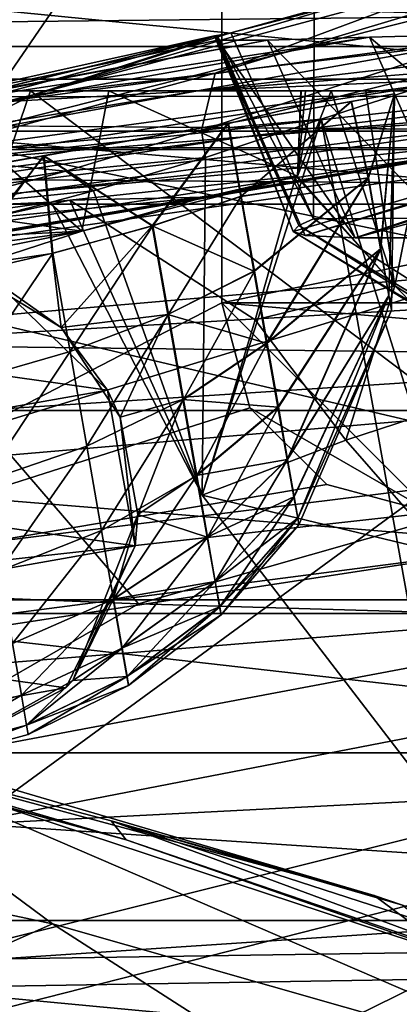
# Model space of a CAD drawing. Header units: metres. Extents: x -1004 to 0, y -808 to 0.
# Tile 76 of 160: x -652 to -634, y -96 to -49. Entities that reach past the tile are written whole.
import ezdxf

# ---------------------------------------------------------------- set-up
doc = ezdxf.new("R2010")
doc.units = ezdxf.units.M

msp = doc.modelspace()

# ---------------------------------------------------------------- linework, layer by layer
at = {"layer": 'None'}
for points in [[(-943.0271, -42.2672, 2063.060059), (-943.0271, -52.26717, 2063.060059), (-61.027081, -42.267323, 2063.060059)], [(-61.027081, -42.267323, 163.059998), (-61.026958, -52.26717, 163.059998), (-943.0271, -42.2672, 163.059998)], [(-943.0271, -42.2672, 163.059998), (-61.026958, -52.26717, 163.059998), (-943.0271, -52.26717, 163.059998)], [(-943.0271, -52.26717, 2063.060059), (-61.026958, -52.26717, 2063.060059), (-61.027081, -42.267323, 2063.060059)], [(-630.072205, -46.801701, 1769.925781), (-623.379333, -45.684078, 1851.142456), (-642.490112, -51.422031, 1794.889038)], [(-623.379333, -45.684078, 1851.142456), (-630.352783, -49.972351, 1904.670776), (-642.490112, -51.422031, 1794.889038)], [(-634.881165, -47.710297, 1688.484619), (-630.072205, -46.801701, 1769.925781), (-651.171631, -52.450169, 1684.773071)], [(-630.072205, -46.801701, 1769.925781), (-642.490112, -51.422031, 1794.889038), (-651.171631, -52.450169, 1684.773071)], [(-651.171631, -52.450169, 1684.773071), (-641.753479, -49.499054, 1607.489014), (-634.881165, -47.710297, 1688.484619)], [(-641.753479, -49.499054, 1607.489014), (-637.780579, -48.406116, 1607.5177), (-634.881165, -47.710297, 1688.484619)], [(-637.780579, -48.406116, 1607.5177), (-349.237091, -56.875664, 1607.294556), (-354.224518, -48.323433, 1607.518677)], [(-641.753479, -49.499054, 1607.489014), (-637.81189, -58.361294, 1607.256836), (-637.780579, -48.406116, 1607.5177)], [(-637.81189, -58.361294, 1607.256836), (-349.237091, -56.875664, 1607.294556), (-637.780579, -48.406116, 1607.5177)], [(-642.405212, -49.629742, 1574.473389), (-710.221802, -66.264854, 1574.473511), (-675.665588, -57.787426, 1573.312012)], [(-667.494385, -56.397991, 1684.867554), (-710.221802, -66.264854, 1574.473511), (-642.405212, -49.629742, 1574.473389)], [(-642.405212, -49.629742, 1574.473389), (-675.665588, -57.787426, 1573.312012), (-658.341187, -53.531971, 1573.309937)], [(-667.494385, -56.397991, 1684.867554), (-642.405212, -49.629742, 1574.473389), (-651.171631, -52.450169, 1684.773071)], [(-658.341187, -53.531971, 1573.309937), (-660.159607, -53.552528, 1459.967285), (-642.527832, -49.649982, 1568.118164)], [(-642.527832, -49.649982, 1568.118164), (-660.159607, -53.552528, 1459.967285), (-642.359131, -49.844097, 1458.954346)], [(-642.427673, -49.633209, 1573.311035), (-642.405212, -49.629742, 1574.473389), (-658.341187, -53.531971, 1573.309937)], [(-642.427673, -49.633209, 1573.311035), (-658.341187, -53.531971, 1573.309937), (-642.527832, -49.649982, 1568.118164)], [(-652.639771, -52.791306, 1233.442017), (-635.138, -49.707047, 1288.088013), (-658.255005, -53.246292, 1346.637939)], [(-635.138, -49.707047, 1288.088013), (-640.006531, -49.843632, 1378.386719), (-658.255005, -53.246292, 1346.637939)], [(-643.331543, -52.271954, 1120.496704), (-627.924255, -49.517433, 1198.030273), (-652.639771, -52.791306, 1233.442017)], [(-627.924255, -49.517433, 1198.030273), (-635.138, -49.707047, 1288.088013), (-652.639771, -52.791306, 1233.442017)], [(-642.405212, -49.629742, 1574.473389), (-641.753479, -49.499054, 1607.489014), (-651.171631, -52.450169, 1684.773071)], [(-606.51001, -49.342506, 1018.40802), (-643.331543, -52.271954, 1120.496704), (-630.351501, -51.691772, 1007.922852)], [(-606.51001, -49.342506, 1018.40802), (-618.362, -49.381767, 1108.017456), (-643.331543, -52.271954, 1120.496704)], [(-618.362, -49.381767, 1108.017456), (-627.924255, -49.517433, 1198.030273), (-643.331543, -52.271954, 1120.496704)], [(-638.505981, -58.684109, 1568.05957), (-642.427673, -49.633209, 1573.311035), (-642.527832, -49.649982, 1568.118164)], [(-638.770935, -58.972118, 1508.059814), (-642.527832, -49.649982, 1568.118164), (-642.359131, -49.844097, 1458.954346)], [(-638.770935, -58.972118, 1508.059814), (-638.505981, -58.684109, 1568.05957), (-642.527832, -49.649982, 1568.118164)], [(-642.405212, -49.629742, 1574.473389), (-642.427673, -49.633209, 1573.311035), (-638.505981, -58.684109, 1568.05957)], [(-637.81189, -58.361294, 1607.256836), (-641.753479, -49.499054, 1607.489014), (-642.405212, -49.629742, 1574.473389)], [(-637.81189, -58.361294, 1607.256836), (-642.405212, -49.629742, 1574.473389), (-638.505981, -58.684109, 1568.05957)], [(-635.138, -49.707047, 1288.088013), (-630.917419, -59.267242, 1288.292236), (-640.006531, -49.843632, 1378.386719)], [(-627.924255, -49.517433, 1198.030273), (-623.691162, -59.267227, 1198.181641), (-635.138, -49.707047, 1288.088013)], [(-623.691162, -59.267227, 1198.181641), (-630.917419, -59.267242, 1288.292236), (-635.138, -49.707047, 1288.088013)], [(-660.159607, -53.552528, 1459.967285), (-640.006531, -49.843632, 1378.386719), (-642.359131, -49.844097, 1458.954346)], [(-658.255005, -53.246292, 1346.637939), (-640.006531, -49.843632, 1378.386719), (-660.159607, -53.552528, 1459.967285)], [(-630.352783, -49.972351, 1904.670776), (-626.371643, -50.028816, 1937.447388), (-643.15271, -54.137505, 1904.770996)], [(-642.490112, -51.422031, 1794.889038), (-630.352783, -49.972351, 1904.670776), (-643.15271, -54.137505, 1904.770996)], [(-626.371643, -50.028816, 1937.447388), (-637.43988, -53.622517, 1943.283569), (-643.15271, -54.137505, 1904.770996)], [(-640.006531, -49.843632, 1378.386719), (-635.814453, -59.267178, 1378.559326), (-642.359131, -49.844097, 1458.954346)], [(-635.814453, -59.267178, 1378.559326), (-638.209656, -59.165482, 1459.027466), (-642.359131, -49.844097, 1458.954346)], [(-638.209656, -59.165482, 1459.027466), (-638.770935, -58.972118, 1508.059814), (-642.359131, -49.844097, 1458.954346)], [(-630.917419, -59.267242, 1288.292236), (-635.814453, -59.267178, 1378.559326), (-640.006531, -49.843632, 1378.386719)], [(-625.064758, -92.989151, 1962.418091), (-637.43988, -53.622517, 1943.283569), (-626.371643, -50.028816, 1937.447388)], [(-613.724609, -51.054615, 895.839111), (-641.103943, -54.453579, 896.211426), (-593.479553, -50.364639, 784.363281)], [(-641.103943, -54.453579, 896.211426), (-622.591797, -53.105709, 784.583984), (-593.479553, -50.364639, 784.363281)], [(-630.351501, -51.691772, 1007.922852), (-655.990173, -55.659924, 1008.377197), (-613.724609, -51.054615, 895.839111)], [(-655.990173, -55.659924, 1008.377197), (-641.103943, -54.453579, 896.211426), (-613.724609, -51.054615, 895.839111)], [(-598.609192, -51.553875, 665.053223), (-659.987671, -60.2826, 664.824524), (-659.932678, -70.278816, 664.562744)], [(-598.609192, -51.553875, 665.053223), (-630.272217, -55.20771, 669.208618), (-659.987671, -60.2826, 664.824524)], [(-598.609192, -51.553875, 665.053223), (-659.932678, -70.278816, 664.562744), (-531.962463, -59.26767, 664.851257)], [(-651.171631, -52.450169, 1684.773071), (-642.490112, -51.422031, 1794.889038), (-657.072937, -55.362045, 1795.017456)], [(-642.490112, -51.422031, 1794.889038), (-643.15271, -54.137505, 1904.770996), (-657.072937, -55.362045, 1795.017456)], [(-643.331543, -52.271954, 1120.496704), (-667.236206, -56.67519, 1120.969116), (-630.351501, -51.691772, 1007.922852)], [(-667.236206, -56.67519, 1120.969116), (-655.990173, -55.659924, 1008.377197), (-630.351501, -51.691772, 1007.922852)], [(-622.591797, -53.105709, 784.583984), (-651.612549, -57.120155, 784.804932), (-600.472046, -51.667332, 673.608582)], [(-651.612549, -57.120155, 784.804932), (-631.154419, -55.287918, 673.604614), (-600.472046, -51.667332, 673.608582)], [(-616.348267, -72.405678, 1518.67334), (-638.770935, -58.972118, 1508.059814), (-614.703125, -51.961727, 1506.982056)], [(-638.770935, -58.972118, 1508.059814), (-638.209656, -59.165482, 1459.027466), (-614.703125, -51.961727, 1506.982056)], [(-638.209656, -59.165482, 1459.027466), (-613.644775, -51.894428, 1443.067139), (-614.703125, -51.961727, 1506.982056)], [(-638.209656, -59.165482, 1459.027466), (-635.814453, -59.267178, 1378.559326), (-613.644775, -51.894428, 1443.067139)], [(-612.437134, -51.953506, 1378.560059), (-635.814453, -59.267178, 1378.559326), (-607.776001, -51.747608, 1288.256348)], [(-607.776001, -51.747608, 1288.256348), (-635.814453, -59.267178, 1378.559326), (-630.917419, -59.267242, 1288.292236)], [(-635.814453, -59.267178, 1378.559326), (-612.437134, -51.953506, 1378.560059), (-613.644775, -51.894428, 1443.067139)], [(-782.598877, -52.26717, 2039.088379), (-481.596069, -52.26717, 2033.802246), (-943.0271, -52.26717, 2063.060059)], [(-481.596069, -52.26717, 2033.802246), (-428.863464, -52.26717, 2035.059937), (-943.0271, -52.26717, 2063.060059)], [(-943.0271, -52.26717, 2063.060059), (-428.863464, -52.26717, 2035.059937), (-61.026958, -52.26717, 2063.060059)], [(-61.026958, -52.26717, 163.059998), (-407.772705, -52.26717, 179.05925), (-943.0271, -52.26717, 163.059998)], [(-407.772705, -52.26717, 179.05925), (-428.346069, -52.26717, 179.737396), (-943.0271, -52.26717, 163.059998)], [(-943.0271, -52.26717, 163.059998), (-428.346069, -52.26717, 179.737396), (-449.178162, -52.26717, 181.812668)], [(-449.178162, -52.26717, 181.812668), (-470.251709, -52.26717, 185.372299), (-943.0271, -52.26717, 163.059998)], [(-470.251709, -52.26717, 185.372299), (-763.151001, -52.26717, 196.518036), (-943.0271, -52.26717, 163.059998)], [(-710.175232, -52.26717, 2028.442627), (-534.209045, -52.26717, 2030.036865), (-782.598877, -52.26717, 2039.088379)], [(-534.209045, -52.26717, 2030.036865), (-481.596069, -52.26717, 2033.802246), (-782.598877, -52.26717, 2039.088379)], [(-470.251709, -52.26717, 185.372299), (-491.851715, -52.26717, 190.612167), (-763.151001, -52.26717, 196.518036)], [(-491.851715, -52.26717, 190.612167), (-735.55072, -52.26717, 199.387146), (-763.151001, -52.26717, 196.518036)], [(-735.55072, -52.26717, 199.387146), (-491.851715, -52.26717, 190.612167), (-707.955811, -52.26717, 203.017151)], [(-674.304321, -52.26717, 2021.139038), (-586.582764, -52.26717, 2023.772217), (-710.175232, -52.26717, 2028.442627)], [(-586.582764, -52.26717, 2023.772217), (-534.209045, -52.26717, 2030.036865), (-710.175232, -52.26717, 2028.442627)], [(-491.851715, -52.26717, 190.612167), (-513.955444, -52.26717, 197.745865), (-707.955811, -52.26717, 203.017151)], [(-707.955811, -52.26717, 203.017151), (-513.955444, -52.26717, 197.745865), (-680.806824, -52.26717, 207.461563)], [(-656.475098, -52.26717, 2016.996094), (-680.862793, -63.238991, 2020.597778), (-648.850037, -58.949764, 2013.914429)], [(-680.806824, -52.26717, 207.461563), (-651.291992, -52.26717, 213.479858), (-654.932617, -62.904243, 216.257507)], [(-513.955444, -52.26717, 197.745865), (-651.291992, -52.26717, 213.479858), (-680.806824, -52.26717, 207.461563)], [(-652.639771, -52.791306, 1233.442017), (-674.831604, -57.45047, 1233.873291), (-643.331543, -52.271954, 1120.496704)], [(-674.831604, -57.45047, 1233.873291), (-667.236206, -56.67519, 1120.969116), (-643.331543, -52.271954, 1120.496704)], [(-625.605225, -52.26717, 2017.447388), (-612.598816, -52.26717, 2019.714355), (-674.304321, -52.26717, 2021.139038)], [(-612.598816, -52.26717, 2019.714355), (-586.582764, -52.26717, 2023.772217), (-674.304321, -52.26717, 2021.139038)], [(-625.605225, -52.26717, 2017.447388), (-674.304321, -52.26717, 2021.139038), (-656.475098, -52.26717, 2016.996094)], [(-667.494385, -56.397991, 1684.867554), (-651.171631, -52.450169, 1684.773071), (-657.072937, -55.362045, 1795.017456)], [(-647.557129, -52.26717, 2015.059937), (-656.475098, -52.26717, 2016.996094), (-648.850037, -58.949764, 2013.914429)], [(-647.557129, -52.26717, 2015.059937), (-636.959595, -52.26717, 2015.337402), (-656.475098, -52.26717, 2016.996094)], [(-636.959595, -52.26717, 2015.337402), (-635.30719, -52.26717, 2015.6521), (-656.475098, -52.26717, 2016.996094)], [(-656.475098, -52.26717, 2016.996094), (-635.30719, -52.26717, 2015.6521), (-632.050964, -52.26717, 2016.264648)], [(-632.050964, -52.26717, 2016.264648), (-625.605225, -52.26717, 2017.447388), (-656.475098, -52.26717, 2016.996094)], [(-654.932617, -62.904243, 216.257507), (-651.291992, -52.26717, 213.479858), (-629.193848, -68.938919, 224.104462)], [(-651.291992, -52.26717, 213.479858), (-630.95813, -52.26717, 218.463608), (-629.193848, -68.938919, 224.104462)], [(-513.955444, -52.26717, 197.745865), (-536.378601, -52.26717, 206.962265), (-651.291992, -52.26717, 213.479858)], [(-536.378601, -52.26717, 206.962265), (-630.95813, -52.26717, 218.463608), (-651.291992, -52.26717, 213.479858)], [(-647.557129, -52.26717, 2015.059937), (-648.850037, -58.949764, 2013.914429), (-638.564209, -56.328995, 2014.334473)], [(-638.40509, -52.26717, 2015.062988), (-647.557129, -52.26717, 2015.059937), (-638.564209, -56.328995, 2014.334473)], [(-638.189331, -52.26717, 2015.101563), (-647.557129, -52.26717, 2015.059937), (-638.40509, -52.26717, 2015.062988)], [(-638.189331, -52.26717, 2015.101563), (-637.782104, -52.26717, 2015.179932), (-647.557129, -52.26717, 2015.059937)], [(-637.782104, -52.26717, 2015.179932), (-636.959595, -52.26717, 2015.337402), (-647.557129, -52.26717, 2015.059937)], [(-633.930298, -61.566643, 2014.243652), (-636.959595, -52.26717, 2015.337402), (-638.564209, -56.328995, 2014.334473)], [(-636.959595, -52.26717, 2015.337402), (-637.782104, -52.26717, 2015.179932), (-638.564209, -56.328995, 2014.334473)], [(-638.564209, -56.328995, 2014.334473), (-637.782104, -52.26717, 2015.179932), (-638.189331, -52.26717, 2015.101563)], [(-638.189331, -52.26717, 2015.101563), (-638.398376, -52.26717, 2015.063721), (-638.564209, -56.328995, 2014.334473)], [(-638.398376, -52.26717, 2015.063721), (-638.40509, -52.26717, 2015.062988), (-638.564209, -56.328995, 2014.334473)], [(-638.398376, -52.26717, 2015.063721), (-638.189331, -52.26717, 2015.101563), (-638.40509, -52.26717, 2015.062988)], [(-635.30719, -52.26717, 2015.6521), (-636.959595, -52.26717, 2015.337402), (-633.930298, -61.566643, 2014.243652)], [(-632.050964, -52.26717, 2016.264648), (-635.30719, -52.26717, 2015.6521), (-633.930298, -61.566643, 2014.243652)], [(-632.050964, -52.26717, 2016.264648), (-633.930298, -61.566643, 2014.243652), (-629.025696, -66.545364, 2014.264771)], [(-641.103943, -54.453579, 896.211426), (-668.486938, -58.590691, 896.590027), (-622.591797, -53.105709, 784.583984)], [(-668.486938, -58.590691, 896.590027), (-651.612549, -57.120155, 784.804932), (-622.591797, -53.105709, 784.583984)], [(-643.15271, -54.137505, 1904.770996), (-637.43988, -53.622517, 1943.283569), (-642.952393, -55.45068, 1947.344849)], [(-631.481934, -86.697609, 1960.633789), (-643.121216, -71.542465, 1957.235962), (-637.43988, -53.622517, 1943.283569)], [(-637.43988, -53.622517, 1943.283569), (-643.121216, -71.542465, 1957.235962), (-642.952393, -55.45068, 1947.344849)], [(-625.064758, -92.989151, 1962.418091), (-631.481934, -86.697609, 1960.633789), (-637.43988, -53.622517, 1943.283569)], [(-657.072937, -55.362045, 1795.017456), (-643.15271, -54.137505, 1904.770996), (-649.617249, -56.089542, 1904.822632)], [(-643.15271, -54.137505, 1904.770996), (-642.952393, -55.45068, 1947.344849), (-649.617249, -56.089542, 1904.822632)], [(-655.990173, -55.659924, 1008.377197), (-681.746033, -59.732021, 1008.84729), (-641.103943, -54.453579, 896.211426)], [(-681.746033, -59.732021, 1008.84729), (-668.486938, -58.590691, 896.590027), (-641.103943, -54.453579, 896.211426)], [(-651.612549, -57.120155, 784.804932), (-680.390442, -62.638851, 784.972351), (-631.154419, -55.287918, 673.604614)], [(-680.390442, -62.638851, 784.972351), (-661.615967, -60.470383, 673.609558), (-631.154419, -55.287918, 673.604614)], [(-657.072937, -55.362045, 1795.017456), (-649.617249, -56.089542, 1904.822632), (-671.646362, -59.508541, 1795.133545)], [(-631.154419, -55.287918, 673.604614), (-661.615967, -60.470383, 673.609558), (-630.272217, -55.20771, 669.208618)], [(-661.615967, -60.470383, 673.609558), (-660.801392, -60.376366, 669.211792), (-630.272217, -55.20771, 669.208618)], [(-630.272217, -55.20771, 669.208618), (-660.801392, -60.376366, 669.211792), (-659.987671, -60.2826, 664.824524)], [(-642.952393, -55.45068, 1947.344849), (-648.289795, -57.032207, 1952.420166), (-649.617249, -56.089542, 1904.822632)], [(-643.121216, -71.542465, 1957.235962), (-648.289795, -57.032207, 1952.420166), (-642.952393, -55.45068, 1947.344849)], [(-649.617249, -56.089542, 1904.822632), (-656.14502, -57.834797, 1904.871582), (-671.646362, -59.508541, 1795.133545)], [(-649.617249, -56.089542, 1904.822632), (-648.289795, -57.032207, 1952.420166), (-656.14502, -57.834797, 1904.871582)], [(-649.4245, -57.485996, 1959.551147), (-638.647705, -56.337891, 2013.91333), (-642.98645, -57.340115, 2014.067505)], [(-638.647705, -56.337891, 2013.91333), (-649.4245, -57.485996, 1959.551147), (-640.587036, -63.181965, 1985.065674)], [(-642.98645, -57.340115, 2014.067505), (-638.564209, -56.328995, 2014.334473), (-648.850037, -58.949764, 2013.914429)], [(-638.647705, -56.337891, 2013.91333), (-638.564209, -56.328995, 2014.334473), (-642.98645, -57.340115, 2014.067505)], [(-638.647705, -56.337891, 2013.91333), (-640.587036, -63.181965, 1985.065674), (-633.930298, -61.566643, 2014.243652)], [(-638.564209, -56.328995, 2014.334473), (-638.647705, -56.337891, 2013.91333), (-633.930298, -61.566643, 2014.243652)], [(-668.486938, -58.590691, 896.590027), (-695.562866, -64.39183, 896.888855), (-651.612549, -57.120155, 784.804932)], [(-695.562866, -64.39183, 896.888855), (-680.390442, -62.638851, 784.972351), (-651.612549, -57.120155, 784.804932)], [(-648.289795, -57.032207, 1952.420166), (-650.312927, -57.580647, 1955.069458), (-656.14502, -57.834797, 1904.871582)], [(-643.121216, -71.542465, 1957.235962), (-650.312927, -57.580647, 1955.069458), (-648.289795, -57.032207, 1952.420166)], [(-637.81189, -58.361294, 1607.256836), (-615.470276, -72.550049, 1606.88501), (-349.237091, -56.875664, 1607.294556)], [(-656.14502, -57.834797, 1904.871582), (-650.312927, -57.580647, 1955.069458), (-662.746643, -59.301483, 1904.915894)], [(-650.312927, -57.580647, 1955.069458), (-653.298584, -58.328999, 1959.571045), (-662.746643, -59.301483, 1904.915894)], [(-649.4245, -57.485996, 1959.551147), (-642.98645, -57.340115, 2014.067505), (-653.298584, -58.328999, 1959.571045)], [(-653.298584, -58.328999, 1959.571045), (-642.98645, -57.340115, 2014.067505), (-648.850037, -58.949764, 2013.914429)], [(-650.312927, -57.580647, 1955.069458), (-649.4245, -57.485996, 1959.551147), (-653.298584, -58.328999, 1959.571045)], [(-649.4245, -57.485996, 1959.551147), (-650.312927, -57.580647, 1955.069458), (-643.121216, -71.542465, 1957.235962)], [(-649.4245, -57.485996, 1959.551147), (-643.121216, -71.542465, 1957.235962), (-640.587036, -63.181965, 1985.065674)], [(-653.298584, -58.328999, 1959.571045), (-648.850037, -58.949764, 2013.914429), (-659.537659, -59.502392, 1959.597412)], [(-638.505981, -58.684109, 1568.05957), (-615.470276, -72.550049, 1606.88501), (-637.81189, -58.361294, 1607.256836)], [(-662.335876, -63.344749, 1944.577393), (-648.850037, -58.949764, 2013.914429), (-691.359802, -67.368401, 1944.609497)], [(-691.359802, -67.368401, 1944.609497), (-648.850037, -58.949764, 2013.914429), (-680.862793, -63.238991, 2020.597778)], [(-648.850037, -58.949764, 2013.914429), (-662.335876, -63.344749, 1944.577393), (-659.537659, -59.502392, 1959.597412)], [(-638.770935, -58.972118, 1508.059814), (-615.808777, -72.942154, 1563.11499), (-638.505981, -58.684109, 1568.05957)], [(-638.770935, -58.972118, 1508.059814), (-616.348267, -72.405678, 1518.67334), (-615.808777, -72.942154, 1563.11499)], [(-615.808777, -72.942154, 1563.11499), (-615.470276, -72.550049, 1606.88501), (-638.505981, -58.684109, 1568.05957)], [(-680.822693, -82.096756, 664.253174), (-670.037964, -123.145065, 663.178101), (-531.962463, -59.26767, 664.851257)], [(-531.962463, -59.26767, 664.851257), (-659.932678, -70.278816, 664.562744), (-680.822693, -82.096756, 664.253174)], [(-670.037964, -123.145065, 663.178101), (-631.364441, -146.148254, 662.575684), (-531.962463, -59.26767, 664.851257)], [(-633.930298, -61.566643, 2014.243652), (-640.587036, -63.181965, 1985.065674), (-636.264099, -68.923111, 1985.733276)], [(-629.025696, -66.545364, 2014.264771), (-633.930298, -61.566643, 2014.243652), (-636.264099, -68.923111, 1985.733276)], [(-652.923584, -86.288589, 224.602814), (-654.932617, -62.904243, 216.257507), (-629.193848, -68.938919, 224.104462)], [(-640.587036, -63.181965, 1985.065674), (-643.121216, -71.542465, 1957.235962), (-636.264099, -68.923111, 1985.733276)], [(-629.025696, -66.545364, 2014.264771), (-636.264099, -68.923111, 1985.733276), (-631.542053, -74.32885, 1986.448975)], [(-627.323669, -94.729889, 232.603958), (-652.923584, -86.288589, 224.602814), (-629.193848, -68.938919, 224.104462)], [(-636.264099, -68.923111, 1985.733276), (-643.121216, -71.542465, 1957.235962), (-631.542053, -74.32885, 1986.448975)], [(-643.121216, -71.542465, 1957.235962), (-631.481934, -86.697609, 1960.633789), (-631.542053, -74.32885, 1986.448975)], [(-634.918335, -90.626564, 331.907074), (-670.326172, -81.068336, 317.038666), (-647.446167, -87.074768, 317.038666)], [(-647.446167, -87.074768, 317.038666), (-670.326172, -81.068336, 317.038666), (-646.734009, -87.974144, 259.044708)], [(-670.326172, -81.068336, 317.038666), (-669.603027, -81.661865, 259.044739), (-646.734009, -87.974144, 259.044708)], [(-634.918335, -90.626564, 331.907074), (-663.349731, -82.262161, 355.030396), (-670.326172, -81.068336, 317.038666)], [(-646.734009, -87.974144, 259.044708), (-669.603027, -81.661865, 259.044739), (-652.923584, -86.288589, 224.602814)], [(-674.804321, -86.762527, 381.351013), (-663.349731, -82.262161, 355.030396), (-650.246704, -91.971535, 355.041077)], [(-663.349731, -82.262161, 355.030396), (-622.386597, -99.928566, 331.017609), (-650.246704, -91.971535, 355.041077)], [(-663.349731, -82.262161, 355.030396), (-634.918335, -90.626564, 331.907074), (-622.386597, -99.928566, 331.017609)], [(-652.923584, -86.288589, 224.602814), (-627.323669, -94.729889, 232.603958), (-646.734009, -87.974144, 259.044708)], [(-659.318787, -96.001366, 381.313934), (-674.804321, -86.762527, 381.351013), (-650.246704, -91.971535, 355.041077)], [(-633.560303, -91.085533, 330.921234), (-647.446167, -87.074768, 317.038666), (-624.941956, -94.367821, 317.038666)], [(-647.446167, -87.074768, 317.038666), (-624.279541, -95.627876, 259.044708), (-624.941956, -94.367821, 317.038666)], [(-633.560303, -91.085533, 330.921234), (-634.918335, -90.626564, 331.907074), (-647.446167, -87.074768, 317.038666)], [(-646.734009, -87.974144, 259.044708), (-624.279541, -95.627876, 259.044708), (-647.446167, -87.074768, 317.038666)], [(-627.323669, -94.729889, 232.603958), (-624.279541, -95.627876, 259.044708), (-646.734009, -87.974144, 259.044708)], [(-634.918335, -90.626564, 331.907074), (-633.560303, -91.085533, 330.921234), (-622.386597, -99.928566, 331.017609)], [(-636.494324, -100.810738, 355.049286), (-659.318787, -96.001366, 381.313934), (-650.246704, -91.971535, 355.041077)], [(-650.246704, -91.971535, 355.041077), (-622.386597, -99.928566, 331.017609), (-636.494324, -100.810738, 355.049286)]]:
    msp.add_3dface(points, dxfattribs=at)
at = {"layer": 'None012310'}
for points in [[(-13.018654, -13.016087, 2065.279785), (-991.018677, -13.016087, 2065.279785), (-51.716675, -51.714104, 2065.279785)], [(-51.716675, -51.714104, 2065.279785), (-991.018677, -13.016087, 2065.279785), (-952.320618, -51.714104, 2065.279785)], [(-16.018654, -16.016087, 2063.023682), (-949.849792, -54.184963, 2063.023682), (-988.018677, -16.016087, 2063.023682)], [(-54.187531, -54.184963, 2063.023682), (-949.849792, -54.184963, 2063.023682), (-16.018654, -16.016087, 2063.023682)], [(-51.716675, -51.714104, 2065.279785), (-952.320618, -51.714104, 2065.279785), (-502.018646, -55.05748, 2077.158447)], [(-502.018646, -55.05748, 2077.158447), (-952.320618, -51.714104, 2065.279785), (-949.259888, -54.774872, 2076.154297)], [(-502.018646, -57.672649, 2075.415039), (-949.849792, -54.184963, 2063.023682), (-54.187531, -54.184963, 2063.023682)], [(-502.018646, -57.672649, 2075.415039), (-946.362122, -57.672649, 2075.415039), (-949.849792, -54.184963, 2063.023682)], [(-949.259888, -54.774872, 2076.154297), (-948.977234, -55.05748, 2077.158447), (-502.018646, -55.05748, 2077.158447)], [(-948.977234, -55.05748, 2077.158447), (-942.573914, -80.740601, 2094.278809), (-502.018646, -55.05748, 2077.158447)], [(-942.573914, -80.740601, 2094.278809), (-932.118103, -108.3162, 2112.660645), (-502.018646, -55.05748, 2077.158447)], [(-502.018646, -55.05748, 2077.158447), (-932.118103, -108.3162, 2112.660645), (-918.387695, -133.430511, 2129.401611)], [(-918.387695, -133.430511, 2129.401611), (-901.755127, -155.084702, 2143.836426), (-502.018646, -55.05748, 2077.158447)], [(-901.755127, -155.084702, 2143.836426), (-820.791748, -194.333847, 2169.999756), (-502.018646, -55.05748, 2077.158447)], [(-502.018646, -55.05748, 2077.158447), (-820.791748, -194.333847, 2169.999756), (-502.018646, -194.333847, 2169.999756)], [(-502.018646, -57.672649, 2075.415039), (-939.278992, -86.006744, 2094.30249), (-946.362122, -57.672649, 2075.415039)], [(-928.7276, -113.098167, 2112.361572), (-939.278992, -86.006744, 2094.30249), (-502.018646, -57.672649, 2075.415039)], [(-914.9198, -137.676178, 2128.745361), (-928.7276, -113.098167, 2112.361572), (-502.018646, -57.672649, 2075.415039)], [(-502.018646, -57.672649, 2075.415039), (-898.363892, -158.604187, 2142.695801), (-914.9198, -137.676178, 2128.745361)], [(-820.791748, -195.279739, 2167.143799), (-898.363892, -158.604187, 2142.695801), (-502.018646, -57.672649, 2075.415039)], [(-502.018646, -195.279739, 2167.143799), (-820.791748, -195.279739, 2167.143799), (-502.018646, -57.672649, 2075.415039)]]:
    msp.add_3dface(points, dxfattribs=at)
at = {"layer": 'None012318'}
for points in [[(-669.516602, -2.565602, 2255), (-669.516602, -76.529678, 2255), (-642.176575, -36.654819, 2255)], [(-459.516602, -77.184326, 2175), (-744.516602, -77.184326, 2175), (-459.516602, -4.81608, 2175)], [(-744.516602, -77.184326, 2175), (-744.516602, -4.81608, 2175), (-459.516602, -4.81608, 2175)], [(-642.176575, -36.654819, 2255), (-669.516602, -76.529678, 2255), (-642.176575, -62.373013, 2255)], [(-642.176575, -36.654819, 2239), (-642.176575, -36.654819, 2255), (-642.176575, -62.373013, 2239)], [(-642.176575, -36.654819, 2255), (-642.176575, -62.373013, 2255), (-642.176575, -62.373013, 2239)], [(-516.458374, -36.654819, 2239), (-642.176575, -36.654819, 2239), (-642.176575, -62.373013, 2239)], [(-516.458374, -62.373013, 2239), (-516.458374, -36.654819, 2239), (-642.176575, -62.373013, 2239)], [(-669.516602, -76.529678, 2255), (-640.836792, -67.373016, 2255), (-642.176575, -62.373013, 2255)], [(-642.176575, -62.373013, 2255), (-640.836792, -67.373016, 2255), (-642.176575, -62.373013, 2239)], [(-640.836792, -67.373016, 2255), (-640.836792, -67.373016, 2239), (-642.176575, -62.373013, 2239)], [(-640.836792, -67.373016, 2239), (-632.176575, -72.373016, 2239), (-642.176575, -62.373013, 2239)], [(-632.176575, -72.373016, 2239), (-526.458374, -72.373016, 2239), (-642.176575, -62.373013, 2239)], [(-642.176575, -62.373013, 2239), (-526.458374, -72.373016, 2239), (-516.458374, -62.373013, 2239)], [(-669.516602, -76.529678, 2255), (-637.176575, -71.033264, 2255), (-640.836792, -67.373016, 2255)], [(-640.836792, -67.373016, 2255), (-637.176575, -71.033264, 2255), (-640.836792, -67.373016, 2239)], [(-637.176575, -71.033264, 2255), (-637.176575, -71.033264, 2239), (-640.836792, -67.373016, 2239)], [(-640.836792, -67.373016, 2239), (-637.176575, -71.033264, 2239), (-632.176575, -72.373016, 2239)], [(-632.176575, -72.373016, 2255), (-637.176575, -71.033264, 2255), (-669.516602, -76.529678, 2255)], [(-637.176575, -71.033264, 2255), (-632.176575, -72.373016, 2255), (-637.176575, -71.033264, 2239)], [(-632.176575, -72.373016, 2255), (-632.176575, -72.373016, 2239), (-637.176575, -71.033264, 2239)], [(-534.516602, -76.529678, 2255), (-632.176575, -72.373016, 2255), (-669.516602, -76.529678, 2255)], [(-534.516602, -76.529678, 2255), (-669.516602, -76.529678, 2255), (-534.516602, -91.880051, 2253.513428)], [(-669.516602, -76.529678, 2255), (-669.516602, -93.896667, 2253.092285), (-534.516602, -91.880051, 2253.513428)], [(-743.063965, -91.819672, 2175), (-744.516602, -77.184326, 2175), (-459.516602, -77.184326, 2175)], [(-460.969238, -91.819672, 2175), (-743.063965, -91.819672, 2175), (-459.516602, -77.184326, 2175)], [(-741.991882, -96.408707, 2175), (-743.063965, -91.819672, 2175), (-460.969238, -91.819672, 2175)], [(-462.061188, -96.483032, 2175), (-741.991882, -96.408707, 2175), (-460.969238, -91.819672, 2175)], [(-534.516602, -91.880051, 2253.513428), (-669.516602, -93.896667, 2253.092285), (-534.516602, -106.659958, 2249.109131)], [(-669.516602, -93.896667, 2253.092285), (-669.516602, -106.584854, 2249.139648), (-534.516602, -106.659958, 2249.109131)]]:
    msp.add_3dface(points, dxfattribs=at)
at = {"layer": 'None012320'}
for points in [[(-705.045715, -50.148556, 2094.256104), (-705.045715, -33.830963, 2100.195313), (-505.045715, -50.148556, 2094.256104)], [(-705.045715, -33.830963, 2100.195313), (-505.045715, -33.830963, 2100.195313), (-505.045715, -50.148556, 2094.256104)], [(-505.045715, -50.148556, 2192.737061), (-505.045715, -33.830963, 2186.797852), (-705.045715, -50.148556, 2192.737061)], [(-505.045715, -33.830963, 2186.797852), (-705.045715, -33.830963, 2186.797852), (-705.045715, -50.148556, 2192.737061)], [(-705.045715, -67.513374, 2094.256104), (-705.045715, -50.148556, 2094.256104), (-505.045715, -67.513374, 2094.256104)], [(-705.045715, -50.148556, 2094.256104), (-505.045715, -50.148556, 2094.256104), (-505.045715, -67.513374, 2094.256104)], [(-505.045715, -67.513374, 2192.737061), (-505.045715, -50.148556, 2192.737061), (-705.045715, -67.513374, 2192.737061)], [(-505.045715, -50.148556, 2192.737061), (-705.045715, -50.148556, 2192.737061), (-705.045715, -67.513374, 2192.737061)], [(-705.045715, -83.830963, 2100.195313), (-705.045715, -67.513374, 2094.256104), (-505.045715, -83.830963, 2100.195313)], [(-705.045715, -67.513374, 2094.256104), (-505.045715, -67.513374, 2094.256104), (-505.045715, -83.830963, 2100.195313)], [(-505.045715, -83.830963, 2186.797852), (-505.045715, -67.513374, 2192.737061), (-705.045715, -83.830963, 2186.797852)], [(-505.045715, -67.513374, 2192.737061), (-705.045715, -67.513374, 2192.737061), (-705.045715, -83.830963, 2186.797852)], [(-705.045715, -97.133186, 2111.357178), (-705.045715, -83.830963, 2100.195313), (-505.045715, -97.133186, 2111.357178)], [(-705.045715, -83.830963, 2100.195313), (-505.045715, -83.830963, 2100.195313), (-505.045715, -97.133186, 2111.357178)], [(-505.045715, -97.133186, 2175.635986), (-505.045715, -83.830963, 2186.797852), (-705.045715, -97.133186, 2175.635986)], [(-505.045715, -83.830963, 2186.797852), (-705.045715, -83.830963, 2186.797852), (-705.045715, -97.133186, 2175.635986)]]:
    msp.add_3dface(points, dxfattribs=at)
at = {"layer": 'None012327'}
for points in [[(-633.946106, -52.412487, 1033.04126), (-688.110474, -61.963535, 1033.078613), (-636.00061, -52.774761, 1043.566528)], [(-633.946106, -52.412487, 1033.04126), (-636.014648, -52.777241, 1022.518921), (-688.110474, -61.963535, 1033.078613)], [(-633.946106, -52.412487, 1033.04126), (-635.206848, -56.418358, 1023.630737), (-636.014648, -52.777241, 1022.518921)], [(-636.00061, -52.774761, 1043.566528), (-635.194275, -56.416142, 1042.454468), (-633.946106, -52.412487, 1033.04126)], [(-634.609375, -59.797638, 1025.884888), (-635.206848, -56.418358, 1023.630737), (-633.946106, -52.412487, 1033.04126)], [(-635.194275, -56.416142, 1042.454468), (-634.599854, -59.795952, 1040.200439), (-633.946106, -52.412487, 1033.04126)], [(-634.609375, -59.797638, 1025.884888), (-633.946106, -52.412487, 1033.04126), (-634.215637, -62.017101, 1029.316528)], [(-634.599854, -59.795952, 1040.200439), (-634.210693, -62.016224, 1036.768677), (-633.946106, -52.412487, 1033.04126)], [(-634.215637, -62.017101, 1029.316528), (-633.946106, -52.412487, 1033.04126), (-634.089722, -62.716591, 1033.042603)], [(-634.210693, -62.016224, 1036.768677), (-634.089722, -62.716591, 1033.042603), (-633.946106, -52.412487, 1033.04126)], [(-688.110474, -61.963535, 1033.078613), (-686.041931, -61.598782, 1043.600952), (-636.00061, -52.774761, 1043.566528)], [(-636.014648, -52.777241, 1022.518921), (-686.055969, -61.601261, 1022.553406), (-688.110474, -61.963535, 1033.078613)], [(-686.055969, -61.601261, 1022.553406), (-636.014648, -52.777241, 1022.518921), (-680.191284, -60.567108, 1013.627747)], [(-636.00061, -52.774761, 1043.566528), (-686.041931, -61.598782, 1043.600952), (-680.165283, -60.562527, 1052.518555)], [(-636.014648, -52.777241, 1022.518921), (-641.891296, -53.813496, 1013.601318), (-680.191284, -60.567108, 1013.627747)], [(-636.00061, -52.774761, 1043.566528), (-680.165283, -60.562527, 1052.518555), (-641.865295, -53.808914, 1052.492188)], [(-641.891296, -53.813496, 1013.601318), (-636.014648, -52.777241, 1022.518921), (-641.276611, -57.29805, 1013.925964)], [(-641.865295, -53.808914, 1052.492188), (-641.251038, -57.293545, 1052.167603), (-636.00061, -52.774761, 1043.566528)], [(-636.014648, -52.777241, 1022.518921), (-635.206848, -56.418358, 1023.630737), (-641.276611, -57.29805, 1013.925964)], [(-641.251038, -57.293545, 1052.167603), (-635.194275, -56.416142, 1042.454468), (-636.00061, -52.774761, 1043.566528)], [(-680.191284, -60.567108, 1013.627747), (-641.891296, -53.813496, 1013.601318), (-671.40918, -59.01852, 1007.6604)], [(-680.165283, -60.562527, 1052.518555), (-671.375183, -59.012531, 1058.473755), (-641.865295, -53.808914, 1052.492188)], [(-641.891296, -53.813496, 1013.601318), (-650.681335, -55.363491, 1007.646118), (-671.40918, -59.01852, 1007.6604)], [(-641.865295, -53.808914, 1052.492188), (-671.375183, -59.012531, 1058.473755), (-650.6474, -55.357502, 1058.459473)], [(-650.681335, -55.363491, 1007.646118), (-641.891296, -53.813496, 1013.601318), (-645.49646, -58.702141, 1010.416626)], [(-650.6474, -55.357502, 1058.459473), (-645.466187, -58.696808, 1055.682861), (-641.865295, -53.808914, 1052.492188)], [(-641.891296, -53.813496, 1013.601318), (-641.276611, -57.29805, 1013.925964), (-645.49646, -58.702141, 1010.416626)], [(-645.466187, -58.696808, 1055.682861), (-641.251038, -57.293545, 1052.167603), (-641.865295, -53.808914, 1052.492188)], [(-671.40918, -59.01852, 1007.6604), (-650.681335, -55.363491, 1007.646118), (-661.046631, -57.19125, 1005.559998)], [(-671.375183, -59.012531, 1058.473755), (-661.009888, -57.184772, 1060.559937), (-650.6474, -55.357502, 1058.459473)], [(-661.046631, -57.19125, 1005.559998), (-650.681335, -55.363491, 1007.646118), (-654.603088, -60.661018, 1006.547607)], [(-650.6474, -55.357502, 1058.459473), (-661.009888, -57.184772, 1060.559937), (-655.228088, -61.161594, 1059.645996)], [(-655.228088, -61.161594, 1059.645996), (-650.234741, -60.009159, 1058.195435), (-650.6474, -55.357502, 1058.459473)], [(-654.603088, -60.661018, 1006.547607), (-650.681335, -55.363491, 1007.646118), (-650.268311, -60.015083, 1007.910767)], [(-650.681335, -55.363491, 1007.646118), (-645.49646, -58.702141, 1010.416626), (-650.268311, -60.015083, 1007.910767)], [(-650.234741, -60.009159, 1058.195435), (-645.466187, -58.696808, 1055.682861), (-650.6474, -55.357502, 1058.459473)], [(-641.276611, -57.29805, 1013.925964), (-635.206848, -56.418358, 1023.630737), (-640.6474, -60.862347, 1014.966614)], [(-635.194275, -56.416142, 1042.454468), (-641.251038, -57.293545, 1052.167603), (-640.62323, -60.858086, 1051.126953)], [(-640.6474, -60.862347, 1014.966614), (-635.206848, -56.418358, 1023.630737), (-640.041321, -64.292183, 1016.771057)], [(-640.019592, -64.288353, 1049.32251), (-635.194275, -56.416142, 1042.454468), (-640.62323, -60.858086, 1051.126953)], [(-635.206848, -56.418358, 1023.630737), (-634.609375, -59.797638, 1025.884888), (-640.041321, -64.292183, 1016.771057)], [(-634.599854, -59.795952, 1040.200439), (-635.194275, -56.416142, 1042.454468), (-640.019592, -64.288353, 1049.32251)], [(-645.49646, -58.702141, 1010.416626), (-641.276611, -57.29805, 1013.925964), (-640.6474, -60.862347, 1014.966614)], [(-644.723022, -62.916122, 1054.45105), (-641.251038, -57.293545, 1052.167603), (-645.466187, -58.696808, 1055.682861)], [(-640.62323, -60.858086, 1051.126953), (-641.251038, -57.293545, 1052.167603), (-644.723022, -62.916122, 1054.45105)], [(-650.268311, -60.015083, 1007.910767), (-645.49646, -58.702141, 1010.416626), (-649.839966, -63.553333, 1008.758667)], [(-649.40918, -64.696243, 1056.827026), (-645.466187, -58.696808, 1055.682861), (-650.234741, -60.009159, 1058.195435)], [(-645.49646, -58.702141, 1010.416626), (-644.751648, -62.921165, 1011.648499), (-649.839966, -63.553333, 1008.758667)], [(-649.40918, -64.696243, 1056.827026), (-644.723022, -62.916122, 1054.45105), (-645.466187, -58.696808, 1055.682861)], [(-640.6474, -60.862347, 1014.966614), (-644.751648, -62.921165, 1011.648499), (-645.49646, -58.702141, 1010.416626)], [(-654.355042, -66.118462, 1058.198853), (-650.234741, -60.009159, 1058.195435), (-655.228088, -61.161594, 1059.645996)], [(-649.839966, -63.553333, 1008.758667), (-654.603088, -60.661018, 1006.547607), (-650.268311, -60.015083, 1007.910767)], [(-654.355042, -66.118462, 1058.198853), (-649.40918, -64.696243, 1056.827026), (-650.234741, -60.009159, 1058.195435)], [(-640.041321, -64.292183, 1016.771057), (-634.609375, -59.797638, 1025.884888), (-639.499695, -67.353912, 1019.296753)], [(-639.481323, -67.350677, 1046.796753), (-634.599854, -59.795952, 1040.200439), (-640.019592, -64.288353, 1049.32251)], [(-634.609375, -59.797638, 1025.884888), (-639.059021, -69.840919, 1022.406067), (-639.499695, -67.353912, 1019.296753)], [(-639.481323, -67.350677, 1046.796753), (-639.0448, -69.838409, 1043.6875), (-634.599854, -59.795952, 1040.200439)], [(-639.059021, -69.840919, 1022.406067), (-634.609375, -59.797638, 1025.884888), (-634.215637, -62.017101, 1029.316528)], [(-639.0448, -69.838409, 1043.6875), (-634.210693, -62.016224, 1036.768677), (-634.599854, -59.795952, 1040.200439)], [(-649.839966, -63.553333, 1008.758667), (-653.043335, -61.293758, 1003.055115), (-654.603088, -60.661018, 1006.547607)], [(-644.751648, -62.921165, 1011.648499), (-640.6474, -60.862347, 1014.966614), (-640.041321, -64.292183, 1016.771057)], [(-644.008545, -66.976494, 1052.315186), (-640.62323, -60.858086, 1051.126953), (-644.723022, -62.916122, 1054.45105)], [(-640.019592, -64.288353, 1049.32251), (-640.62323, -60.858086, 1051.126953), (-644.008545, -66.976494, 1052.315186)], [(-647.619507, -66.531456, 1003.052124), (-667.167419, -63.784317, 1003.064819), (-653.043335, -61.293758, 1003.055115)], [(-647.619507, -66.531456, 1003.052124), (-653.043335, -61.293758, 1003.055115), (-649.839966, -63.553333, 1008.758667)], [(-639.059021, -69.840919, 1022.406067), (-634.215637, -62.017101, 1029.316528), (-638.743347, -71.617485, 1025.889038)], [(-638.733826, -71.615799, 1040.20459), (-634.210693, -62.016224, 1036.768677), (-639.0448, -69.838409, 1043.6875)], [(-638.743347, -71.617485, 1025.889038), (-634.215637, -62.017101, 1029.316528), (-638.560242, -72.641914, 1029.508423)], [(-638.733826, -71.615799, 1040.20459), (-638.555481, -72.641075, 1036.585083), (-634.210693, -62.016224, 1036.768677)], [(-634.215637, -62.017101, 1029.316528), (-634.089722, -62.716591, 1033.042603), (-638.560242, -72.641914, 1029.508423)], [(-638.555481, -72.641075, 1036.585083), (-634.089722, -62.716591, 1033.042603), (-634.210693, -62.016224, 1036.768677)], [(-638.560242, -72.641914, 1029.508423), (-634.089722, -62.716591, 1033.042603), (-638.501465, -72.961197, 1033.046753)], [(-634.089722, -62.716591, 1033.042603), (-638.555481, -72.641075, 1036.585083), (-638.501465, -72.961197, 1033.046753)], [(-649.839966, -63.553333, 1008.758667), (-644.751648, -62.921165, 1011.648499), (-647.020081, -67.823181, 1011.919617)], [(-648.615417, -69.206764, 1054.454346), (-644.723022, -62.916122, 1054.45105), (-649.40918, -64.696243, 1056.827026)], [(-648.615417, -69.206764, 1054.454346), (-644.008545, -66.976494, 1052.315186), (-644.723022, -62.916122, 1054.45105)], [(-644.751648, -62.921165, 1011.648499), (-644.034302, -66.981033, 1013.784302), (-647.020081, -67.823181, 1011.919617)], [(-644.034302, -66.981033, 1013.784302), (-644.751648, -62.921165, 1011.648499), (-640.041321, -64.292183, 1016.771057)], [(-670.472656, -70.561264, 1003.067871), (-667.167419, -63.784317, 1003.064819), (-647.619507, -66.531456, 1003.052124)], [(-647.020081, -67.823181, 1011.919617), (-647.619507, -66.531456, 1003.052124), (-649.839966, -63.553333, 1008.758667)], [(-640.041321, -64.292183, 1016.771057), (-639.499695, -67.353912, 1019.296753), (-644.034302, -66.981033, 1013.784302)], [(-640.019592, -64.288353, 1049.32251), (-644.008545, -66.976494, 1052.315186), (-643.371399, -70.601334, 1049.325439)], [(-639.481323, -67.350677, 1046.796753), (-640.019592, -64.288353, 1049.32251), (-643.371399, -70.601334, 1049.325439)], [(-653.515625, -70.888596, 1055.689697), (-649.40918, -64.696243, 1056.827026), (-654.355042, -66.118462, 1058.198853)], [(-653.515625, -70.888596, 1055.689697), (-648.615417, -69.206764, 1054.454346), (-649.40918, -64.696243, 1056.827026)], [(-646.31012, -73.956909, 1003.052124), (-670.472656, -70.561264, 1003.067871), (-647.619507, -66.531456, 1003.052124)], [(-646.31012, -73.956909, 1003.052124), (-647.619507, -66.531456, 1003.052124), (-647.020081, -67.823181, 1011.919617)], [(-644.008545, -66.976494, 1052.315186), (-648.615417, -69.206764, 1054.454346), (-647.907654, -73.233475, 1051.133179)], [(-643.371399, -70.601334, 1049.325439), (-644.008545, -66.976494, 1052.315186), (-647.907654, -73.233475, 1051.133179)], [(-647.020081, -67.823181, 1011.919617), (-644.034302, -66.981033, 1013.784302), (-646.184814, -72.467224, 1015.668457)], [(-644.034302, -66.981033, 1013.784302), (-643.393127, -70.605171, 1016.774048), (-646.184814, -72.467224, 1015.668457)], [(-639.499695, -67.353912, 1019.296753), (-643.393127, -70.605171, 1016.774048), (-644.034302, -66.981033, 1013.784302)], [(-639.499695, -67.353912, 1019.296753), (-639.059021, -69.840919, 1022.406067), (-643.393127, -70.605171, 1016.774048)], [(-643.371399, -70.601334, 1049.325439), (-642.854675, -73.546043, 1045.645142), (-639.481323, -67.350677, 1046.796753)], [(-642.854675, -73.546043, 1045.645142), (-639.0448, -69.838409, 1043.6875), (-639.481323, -67.350677, 1046.796753)], [(-646.184814, -72.467224, 1015.668457), (-646.31012, -73.956909, 1003.052124), (-647.020081, -67.823181, 1011.919617)], [(-652.76709, -75.147079, 1052.177368), (-648.615417, -69.206764, 1054.454346), (-653.515625, -70.888596, 1055.689697)], [(-647.907654, -73.233475, 1051.133179), (-648.615417, -69.206764, 1054.454346), (-652.76709, -75.147079, 1052.177368)], [(-643.393127, -70.605171, 1016.774048), (-639.059021, -69.840919, 1022.406067), (-642.871521, -73.549011, 1020.454407)], [(-642.871521, -73.549011, 1020.454407), (-639.059021, -69.840919, 1022.406067), (-638.743347, -71.617485, 1025.889038)], [(-639.0448, -69.838409, 1043.6875), (-642.854675, -73.546043, 1045.645142), (-642.486572, -75.649925, 1041.522339)], [(-638.733826, -71.615799, 1040.20459), (-639.0448, -69.838409, 1043.6875), (-642.486572, -75.649925, 1041.522339)], [(-669.16333, -77.986717, 1003.067871), (-670.472656, -70.561264, 1003.067871), (-646.31012, -73.956909, 1003.052124)], [(-647.907654, -73.233475, 1051.133179), (-647.333679, -76.504646, 1047.0448), (-643.371399, -70.601334, 1049.325439)], [(-647.333679, -76.504646, 1047.0448), (-642.854675, -73.546043, 1045.645142), (-643.371399, -70.601334, 1049.325439)], [(-646.184814, -72.467224, 1015.668457), (-643.393127, -70.605171, 1016.774048), (-642.871521, -73.549011, 1020.454407)], [(-642.871521, -73.549011, 1020.454407), (-638.743347, -71.617485, 1025.889038), (-642.497864, -75.651924, 1024.577148)], [(-638.743347, -71.617485, 1025.889038), (-638.560242, -72.641914, 1029.508423), (-642.497864, -75.651924, 1024.577148)], [(-642.486572, -75.649925, 1041.522339), (-642.275513, -76.863541, 1037.238037), (-638.733826, -71.615799, 1040.20459)], [(-642.275513, -76.863541, 1037.238037), (-638.555481, -72.641075, 1036.585083), (-638.733826, -71.615799, 1040.20459)], [(-649.274841, -80.379601, 1024.101563), (-646.184814, -72.467224, 1015.668457), (-647.352356, -76.507942, 1019.061401)], [(-646.31012, -73.956909, 1003.052124), (-646.184814, -72.467224, 1015.668457), (-649.274841, -80.379601, 1024.101563)], [(-647.352356, -76.507942, 1019.061401), (-646.184814, -72.467224, 1015.668457), (-642.871521, -73.549011, 1020.454407)], [(-638.560242, -72.641914, 1029.508423), (-642.281067, -76.864525, 1028.86145), (-642.497864, -75.651924, 1024.577148)], [(-638.560242, -72.641914, 1029.508423), (-638.501465, -72.961197, 1033.046753), (-642.281067, -76.864525, 1028.86145)], [(-638.555481, -72.641075, 1036.585083), (-642.275513, -76.863541, 1037.238037), (-642.211548, -77.242462, 1033.049805)], [(-638.501465, -72.961197, 1033.046753), (-638.555481, -72.641075, 1036.585083), (-642.211548, -77.242462, 1033.049805)], [(-642.281067, -76.864525, 1028.86145), (-638.501465, -72.961197, 1033.046753), (-642.211548, -77.242462, 1033.049805)], [(-652.76709, -75.147079, 1052.177368), (-652.160095, -78.606529, 1047.853638), (-647.907654, -73.233475, 1051.133179)], [(-652.160095, -78.606529, 1047.853638), (-647.333679, -76.504646, 1047.0448), (-647.907654, -73.233475, 1051.133179)], [(-647.352356, -76.507942, 1019.061401), (-642.871521, -73.549011, 1020.454407), (-642.497864, -75.651924, 1024.577148)], [(-642.854675, -73.546043, 1045.645142), (-647.333679, -76.504646, 1047.0448), (-646.924744, -78.841766, 1042.464966)], [(-642.486572, -75.649925, 1041.522339), (-642.854675, -73.546043, 1045.645142), (-646.924744, -78.841766, 1042.464966)], [(-649.615417, -80.733849, 1003.055115), (-669.16333, -77.986717, 1003.067871), (-646.31012, -73.956909, 1003.052124)], [(-649.615417, -80.733849, 1003.055115), (-646.31012, -73.956909, 1003.052124), (-649.274841, -80.379601, 1024.101563)], [(-646.937317, -78.843987, 1023.641235), (-647.352356, -76.507942, 1019.061401), (-642.497864, -75.651924, 1024.577148)], [(-642.497864, -75.651924, 1024.577148), (-642.281067, -76.864525, 1028.86145), (-646.937317, -78.843987, 1023.641235)], [(-646.924744, -78.841766, 1042.464966), (-646.690247, -80.189926, 1037.705688), (-642.486572, -75.649925, 1041.522339)], [(-646.690247, -80.189926, 1037.705688), (-642.275513, -76.863541, 1037.238037), (-642.486572, -75.649925, 1041.522339)], [(-647.333679, -76.504646, 1047.0448), (-652.160095, -78.606529, 1047.853638), (-651.7276, -81.078178, 1043.010132)], [(-646.924744, -78.841766, 1042.464966), (-647.333679, -76.504646, 1047.0448), (-651.7276, -81.078178, 1043.010132)], [(-646.937317, -78.843987, 1023.641235), (-649.274841, -80.379601, 1024.101563), (-647.352356, -76.507942, 1019.061401)], [(-642.281067, -76.864525, 1028.86145), (-646.696472, -80.191025, 1028.400513), (-646.937317, -78.843987, 1023.641235)], [(-646.696472, -80.191025, 1028.400513), (-642.281067, -76.864525, 1028.86145), (-642.211548, -77.242462, 1033.049805)], [(-642.275513, -76.863541, 1037.238037), (-646.690247, -80.189926, 1037.705688), (-646.619263, -80.610855, 1033.053101)], [(-642.211548, -77.242462, 1033.049805), (-642.275513, -76.863541, 1037.238037), (-646.619263, -80.610855, 1033.053101)], [(-646.619263, -80.610855, 1033.053101), (-646.696472, -80.191025, 1028.400513), (-642.211548, -77.242462, 1033.049805)], [(-663.739441, -83.224411, 1003.064819), (-669.16333, -77.986717, 1003.067871), (-649.615417, -80.733849, 1003.055115)], [(-651.7276, -81.078178, 1043.010132), (-652.160095, -78.606529, 1047.853638), (-656.581299, -82.367508, 1043.182617)], [(-651.7276, -81.078178, 1043.010132), (-651.479614, -82.503937, 1037.977051), (-646.924744, -78.841766, 1042.464966)], [(-651.479614, -82.503937, 1037.977051), (-646.690247, -80.189926, 1037.705688), (-646.924744, -78.841766, 1042.464966)], [(-646.937317, -78.843987, 1023.641235), (-646.696472, -80.191025, 1028.400513), (-649.274841, -80.379601, 1024.101563)], [(-646.696472, -80.191025, 1028.400513), (-651.486206, -82.505096, 1028.136108), (-649.274841, -80.379601, 1024.101563)], [(-651.486206, -82.505096, 1028.136108), (-646.696472, -80.191025, 1028.400513), (-646.619263, -80.610855, 1033.053101)], [(-646.690247, -80.189926, 1037.705688), (-651.479614, -82.503937, 1037.977051), (-651.404541, -82.949089, 1033.056519)], [(-646.619263, -80.610855, 1033.053101), (-646.690247, -80.189926, 1037.705688), (-651.404541, -82.949089, 1033.056519)], [(-656.272827, -84.273727, 1003.059998), (-663.739441, -83.224411, 1003.064819), (-649.615417, -80.733849, 1003.055115)], [(-656.272827, -84.273727, 1003.059998), (-649.615417, -80.733849, 1003.055115), (-656.252747, -84.270187, 1033.059937)], [(-649.274841, -80.379601, 1024.101563), (-651.486206, -82.505096, 1028.136108), (-656.252747, -84.270187, 1033.059937)], [(-649.615417, -80.733849, 1003.055115), (-649.274841, -80.379601, 1024.101563), (-656.252747, -84.270187, 1033.059937)], [(-651.404541, -82.949089, 1033.056519), (-651.486206, -82.505096, 1028.136108), (-646.619263, -80.610855, 1033.053101)], [(-656.581299, -82.367508, 1043.182617), (-656.329163, -83.817474, 1038.063965), (-651.7276, -81.078178, 1043.010132)], [(-656.329163, -83.817474, 1038.063965), (-651.479614, -82.503937, 1037.977051), (-651.7276, -81.078178, 1043.010132)], [(-651.479614, -82.503937, 1037.977051), (-656.329163, -83.817474, 1038.063965), (-656.252747, -84.270187, 1033.059937)], [(-651.404541, -82.949089, 1033.056519), (-651.479614, -82.503937, 1037.977051), (-656.252747, -84.270187, 1033.059937)], [(-651.486206, -82.505096, 1028.136108), (-651.404541, -82.949089, 1033.056519), (-656.252747, -84.270187, 1033.059937)]]:
    msp.add_3dface(points, dxfattribs=at)
at = {"layer": 'None012349'}
for points in [[(-787.024658, -763.271118, 90), (-994.037292, -10, 90), (-533.424561, -638.481384, 90)], [(-994.037292, -10, 90), (-526.238708, -632.856445, 90), (-533.424561, -638.481384, 90)], [(-10, -10, 90), (-502.018646, -625.846375, 90), (-994.037292, -10, 90)], [(-502.018646, -625.846375, 90), (-510.034576, -626.560547, 90), (-994.037292, -10, 90)], [(-994.037292, -10, 90), (-510.034576, -626.560547, 90), (-518.256042, -628.853394, 90)], [(-518.256042, -628.853394, 90), (-526.238708, -632.856445, 90), (-994.037292, -10, 90)], [(-665.19281, -52.554451, 163.059708), (-611.385925, -52.505692, 163.059708), (-982.615723, -15.961353, 163.059708)], [(-611.385925, -52.505692, 163.059708), (-502.018616, -52.467403, 163.059708), (-982.615723, -15.961353, 163.059708)], [(-982.615723, -15.961353, 163.059708), (-502.018616, -52.467403, 163.059708), (-21.421595, -15.961353, 163.059708)], [(-605.16925, -65.046875, 141.306046), (-611.385925, -52.505692, 163.059708), (-665.19281, -52.554451, 163.059708)], [(-656.739014, -64.42363, 141.244705), (-605.16925, -65.046875, 141.306046), (-665.19281, -52.554451, 163.059708)], [(-693.214783, -74.83403, 118.716827), (-646.15448, -76.725967, 118.683807), (-656.739014, -64.42363, 141.244705)], [(-646.15448, -76.725967, 118.683807), (-605.16925, -65.046875, 141.306046), (-656.739014, -64.42363, 141.244705)], [(-646.15448, -76.725967, 118.683807), (-598.695557, -78.099586, 118.659828), (-605.16925, -65.046875, 141.306046)], [(-938.286865, -245.271561, 115.741829), (-646.15448, -76.725967, 118.683807), (-693.214783, -74.83403, 118.716827)], [(-598.695557, -78.099586, 118.659828), (-646.15448, -76.725967, 118.683807), (-938.286865, -245.271561, 115.741829)], [(-939.73761, -283.839661, 115.068619), (-940.709534, -322.106171, 114.400673), (-598.695557, -78.099586, 118.659828)], [(-940.709534, -322.106171, 114.400673), (-513.875122, -606.131226, 109.443001), (-598.695557, -78.099586, 118.659828)], [(-939.73761, -283.839661, 115.068619), (-598.695557, -78.099586, 118.659828), (-938.286865, -245.271561, 115.741829)]]:
    msp.add_3dface(points, dxfattribs=at)

doc.saveas('drawing.dxf')
